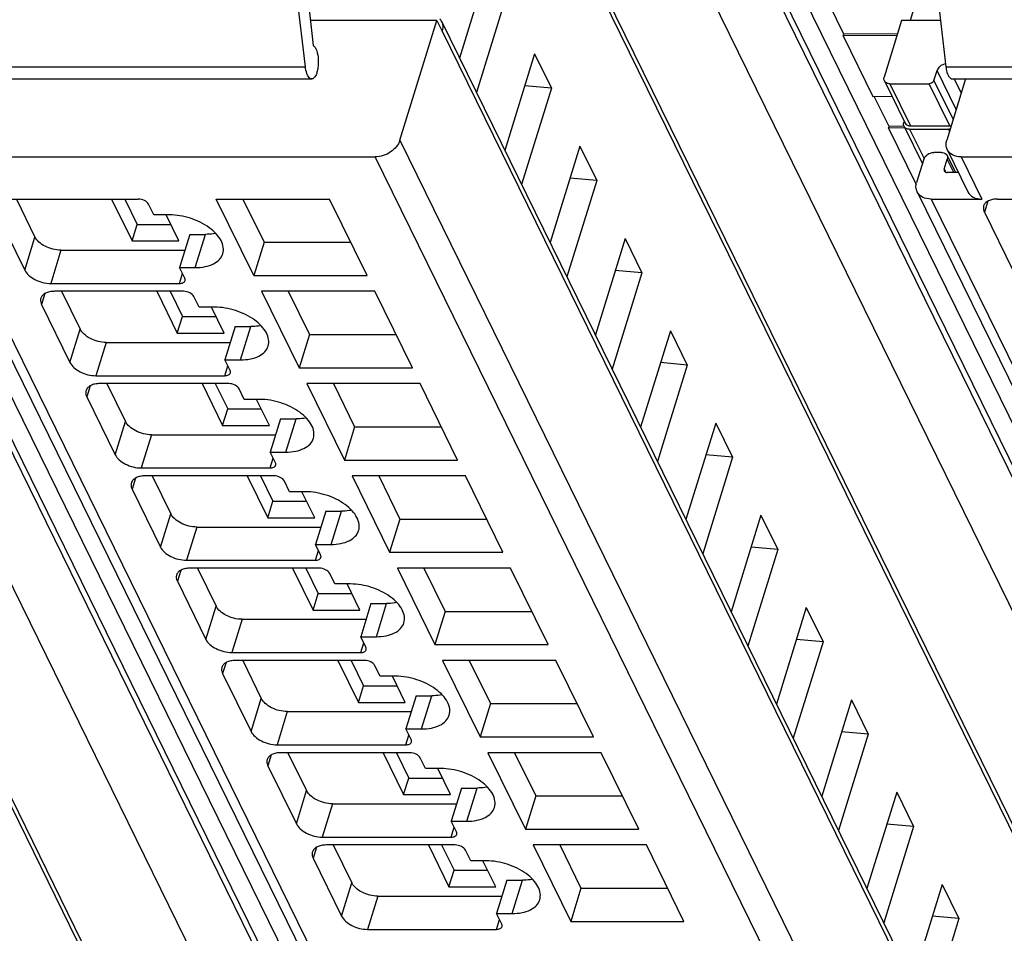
# Model space of a CAD drawing. Header units: millimetres. Extents: x 0 to 841, y 0 to 594.
# Tile 136 of 237: x 456 to 479, y 55 to 77. Entities that reach past the tile are written whole.
import ezdxf

# ---------------------------------------------------------------- set-up
doc = ezdxf.new("R2010")
doc.units = ezdxf.units.MM
doc.header["$LTSCALE"] = 46.255
doc.layers.get('0').update_dxf_attribs({"linetype": 'CONTINUOUS'})

msp = doc.modelspace()

# ---------------------------------------------------------------- linework, layer by layer
at = {"color": 9, "linetype": 'CONTINUOUS'}
for p, q in [((471.96368, 33.68029), (445.19192, 88.23541)), ((495.26652, 33.68029), (468.49476, 88.23541)), ((470.80262, 32.90348), (444.03084, 87.45865)), ((446.19869, 87.45865), (472.97048, 32.90348)), ((494.10547, 32.90348), (467.33368, 87.45865)), ((469.50153, 87.45865), (496.27332, 32.90348)), ((465.92163, 37.61283), (444.14164, 81.99579)), ((489.22447, 37.61283), (467.44448, 81.99579)), ((488.04865, 31.51324), (465.96362, 76.5178)), ((454.54054, 75.6697), (462.73798, 75.6697)), ((478.08622, 74.66228), (477.63409, 75.58362)), ((477.84338, 75.6697), (486.04082, 75.6697)), ((476.52409, 75.27029), (477.01216, 74.27572)), ((477.93322, 74.27572), (477.44515, 75.27029)), ((477.56147, 75.34863), (478.0136, 74.42728)), ((478.04167, 75.38375), (478.20581, 75.04928)), ((476.98795, 74.19739), (477.32775, 73.50495)), ((477.92959, 74.15545), (477.90901, 74.19739)), ((464.96774, 73.93864), (487.29681, 28.43679)), ((486.71524, 28.04512), (464.38618, 73.54697)), ((478.02913, 73.17906), (477.87537, 73.49239)), ((478.20209, 73.54697), (478.69016, 72.5524)), ((477.80275, 73.25739), (477.83834, 73.18486)), ((454.18994, 72.5524), (475.54287, 29.0397)), ((477.49278, 72.5524), (498.84571, 29.0397)), ((478.83061, 72.5006), (478.75058, 72.24159)), ((456.11882, 70.87405), (456.36089, 71.65738)), ((460.14099, 70.93621), (460.38305, 71.71954)), ((456.97394, 71.34657), (456.73188, 70.56325)), ((459.77138, 70.56325), (459.84256, 70.79358)), ((456.59542, 70.32496), (456.51538, 70.06596)), ((457.18647, 68.69842), (457.42854, 69.48174)), ((461.20863, 68.76058), (461.4507, 69.5439)), ((458.04159, 69.17094), (457.79952, 68.38761)), ((460.83902, 68.38761), (460.9102, 68.61795)), ((457.66306, 68.14933), (457.58303, 67.89032)), ((462.27628, 66.58494), (462.51835, 67.36827)), ((458.25412, 66.52278), (458.49618, 67.30611)), ((459.10924, 66.9953), (458.86717, 66.21198)), ((461.90667, 66.21198), (461.97785, 66.44231)), ((458.73071, 65.97369), (458.65067, 65.71469)), ((459.32176, 64.34715), (459.56383, 65.13047)), ((463.34393, 64.40931), (463.58599, 65.19263)), ((460.17688, 64.81967), (459.93482, 64.03634)), ((462.97432, 64.03634), (463.0455, 64.26668)), ((459.79836, 63.79806), (459.71832, 63.53905)), ((460.38941, 62.17151), (460.63148, 62.95484)), ((464.41157, 62.23367), (464.65364, 63.017)), ((461.24453, 62.64403), (461.00246, 61.86071)), ((464.04196, 61.86071), (464.11314, 62.09104)), ((460.866, 61.62242), (460.78596, 61.36342)), ((465.47922, 60.05804), (465.72129, 60.84137)), ((461.45706, 59.99588), (461.69912, 60.7792)), ((462.31217, 60.4684), (462.07011, 59.68507)), ((465.10961, 59.68507), (465.18079, 59.91541)), ((461.93365, 59.44679), (461.85361, 59.18778)), ((462.5247, 57.82024), (462.76677, 58.60357)), ((466.54687, 57.8824), (466.78893, 58.66573)), ((463.37982, 58.29276), (463.13775, 57.50944)), ((466.17726, 57.50944), (466.24844, 57.73977)), ((463.0013, 57.27115), (462.92126, 57.01215)), ((463.59235, 55.64461), (463.83442, 56.42793)), ((467.61451, 55.70677), (467.85658, 56.4901)), ((464.44747, 56.11713), (464.2054, 55.3338)), ((467.2449, 55.3338), (467.31608, 55.56414))]:
    msp.add_line(p, q, dxfattribs=at)
at = {"color": 7, "linetype": 'CONTINUOUS'}
for p, q in [((445.54303, 87.80143), (472.31481, 33.24627)), ((468.84587, 87.80143), (495.61765, 33.24627)), ((444.12997, 82.21606), (465.90996, 37.8331)), ((467.43281, 82.21606), (489.2128, 37.8331)), ((462.73798, 75.6697), (462.31229, 79.34447)), ((477.41769, 79.34447), (477.84338, 75.6697)), ((462.61449, 78.84006), (462.92347, 76.17281)), ((477.52132, 78.44993), (476.99866, 76.75861)), ((467.07636, 78.15015), (466.37339, 75.87535)), ((467.47291, 77.34206), (466.76995, 75.06725)), ((475.43472, 76.44051), (475.08779, 77.14748)), ((465.83918, 76.75861), (462.85561, 76.75861)), ((464.96774, 73.93864), (465.83918, 76.75861)), ((465.83918, 76.75861), (465.9612, 76.50997)), ((465.95219, 76.73367), (488.03722, 31.72911)), ((476.79981, 76.75861), (476.38829, 75.42696)), ((477.71724, 76.75861), (476.79981, 76.75861)), ((465.9612, 76.50997), (465.96362, 76.5178)), ((475.42249, 76.40132), (475.4346, 76.44048)), ((476.6923, 76.41072), (475.42249, 76.40132)), ((475.42249, 76.40132), (476.12409, 74.97161)), ((476.7044, 76.44989), (475.43463, 76.44048)), ((468.14401, 75.97452), (467.44104, 73.69971)), ((468.14401, 75.97452), (468.54056, 75.16642)), ((477.56147, 75.34863), (477.63409, 75.58362)), ((454.68984, 75.38375), (462.88728, 75.38375)), ((476.39296, 75.33885), (476.88103, 74.34427)), ((476.52409, 75.27029), (477.44515, 75.27029)), ((478.30917, 75.38375), (477.8626, 73.93864)), ((477.99268, 75.38375), (486.19012, 75.38375)), ((468.54056, 75.16642), (467.83759, 72.89162)), ((468.54056, 75.16642), (467.91141, 75.22182)), ((476.12409, 74.97161), (476.57155, 74.97493)), ((476.50237, 74.26487), (476.15544, 74.97185)), ((476.86146, 74.38415), (476.85215, 74.35405)), ((476.49014, 74.22568), (476.50224, 74.26485)), ((476.87518, 74.22853), (476.49014, 74.22568)), ((476.49014, 74.22568), (477.14246, 72.8964)), ((476.85687, 74.26747), (476.50228, 74.26485)), ((476.85682, 74.26594), (477.28938, 73.38447)), ((476.98795, 74.19739), (477.90901, 74.19739)), ((477.01216, 74.27572), (477.93322, 74.27572)), ((469.21165, 73.79888), (468.50868, 71.52408)), ((469.21165, 73.79888), (469.60821, 72.99079)), ((477.73957, 73.64906), (477.55536, 73.64906)), ((477.87426, 73.71837), (478.36233, 72.72379)), ((454.89925, 73.54697), (464.38618, 73.54697)), ((477.32273, 73.49239), (477.15328, 72.94406)), ((477.80275, 73.25739), (477.87537, 73.49239)), ((477.8707, 73.5805), (478.0677, 73.17906)), ((478.20209, 73.54697), (487.68902, 73.54697)), ((478.13891, 73.17906), (477.87065, 73.17906)), ((469.60821, 72.99079), (468.90524, 70.71598)), ((469.60821, 72.99079), (468.97905, 73.04619)), ((453.86211, 72.72379), (475.21504, 29.21109)), ((477.16495, 72.72379), (498.51788, 29.21109)), ((455.75574, 72.5524), (458.79524, 72.5524)), ((455.92168, 72.5524), (456.36089, 71.65738)), ((458.16475, 72.5524), (458.64971, 71.56414)), ((458.47798, 72.5524), (458.77075, 71.9558)), ((460.63736, 72.5524), (463.30844, 72.5524)), ((461.52199, 70.74973), (460.63736, 72.5524)), ((461.26383, 72.5524), (461.76405, 71.53306)), ((464.19306, 70.74973), (463.30844, 72.5524)), ((477.49278, 72.5524), (478.69016, 72.5524)), ((479.05858, 72.5524), (482.09809, 72.5524)), ((455.44773, 72.24159), (456.11882, 70.87405)), ((459.16248, 72.17943), (459.04046, 72.42808)), ((478.75058, 72.24159), (479.42167, 70.87405)), ((459.5309, 72.17943), (459.16248, 72.17943)), ((459.75499, 71.56414), (459.45304, 72.17943)), ((458.64971, 71.56414), (458.77075, 71.9558)), ((458.77075, 71.9558), (459.56279, 71.9558)), ((458.64971, 71.56414), (459.75499, 71.56414)), ((460.01463, 71.71954), (459.77256, 70.93621)), ((460.01463, 71.71954), (460.38305, 71.71954)), ((461.76405, 71.53306), (461.52199, 70.74973)), ((461.76405, 71.53306), (463.80866, 71.53306)), ((470.2793, 71.62325), (469.57633, 69.34844)), ((470.2793, 71.62325), (470.67585, 70.81515)), ((456.97394, 71.34657), (459.89938, 71.34657)), ((459.77256, 70.93621), (460.14099, 70.93621)), ((459.89458, 70.68757), (459.77256, 70.93621)), ((470.67585, 70.81515), (470.0467, 70.87055)), ((461.52199, 70.74973), (464.19306, 70.74973)), ((470.67585, 70.81515), (469.97289, 68.54035)), ((456.73188, 70.56325), (459.77138, 70.56325)), ((459.86289, 70.37676), (456.82339, 70.37676)), ((456.98933, 70.37676), (457.42854, 69.48174)), ((459.23239, 70.37676), (459.71736, 69.3885)), ((459.54563, 70.37676), (459.83839, 69.78017)), ((464.37609, 70.37676), (461.70501, 70.37676)), ((461.70501, 70.37676), (462.58963, 68.57409)), ((462.33148, 70.37676), (462.8317, 69.35742)), ((465.26071, 68.57409), (464.37609, 70.37676)), ((460.23013, 70.0038), (460.10811, 70.25244)), ((456.51538, 70.06596), (457.18647, 68.69842)), ((460.59855, 70.0038), (460.23013, 70.0038)), ((460.82263, 69.3885), (460.52069, 70.0038)), ((459.71736, 69.3885), (459.83839, 69.78017)), ((459.83839, 69.78017), (460.63043, 69.78017)), ((461.08228, 69.5439), (460.84021, 68.76058)), ((461.08228, 69.5439), (461.4507, 69.5439)), ((471.34695, 69.44761), (470.64398, 67.17281)), ((471.34695, 69.44761), (471.7435, 68.63952)), ((459.71736, 69.3885), (460.82263, 69.3885)), ((462.8317, 69.35742), (462.58963, 68.57409)), ((462.8317, 69.35742), (464.87631, 69.35742)), ((458.04159, 69.17094), (460.96702, 69.17094)), ((460.84021, 68.76058), (461.20863, 68.76058)), ((460.96223, 68.51193), (460.84021, 68.76058)), ((462.58963, 68.57409), (465.26071, 68.57409)), ((471.7435, 68.63952), (471.04053, 66.36471)), ((471.7435, 68.63952), (471.11435, 68.69492)), ((457.79952, 68.38761), (460.83902, 68.38761)), ((460.93054, 68.20113), (457.89103, 68.20113)), ((458.05697, 68.20113), (458.49618, 67.30611)), ((460.30004, 68.20113), (460.78501, 67.21287)), ((460.61327, 68.20113), (460.90604, 67.60453)), ((461.29777, 67.82816), (461.17576, 68.07681)), ((465.44373, 68.20113), (462.77266, 68.20113)), ((462.77266, 68.20113), (463.65728, 66.39846)), ((463.39913, 68.20113), (463.89935, 67.18179)), ((466.32836, 66.39846), (465.44373, 68.20113)), ((457.58303, 67.89032), (458.25412, 66.52278)), ((461.6662, 67.82816), (461.29777, 67.82816)), ((461.89028, 67.21287), (461.58834, 67.82816)), ((460.78501, 67.21287), (460.90604, 67.60453)), ((460.90604, 67.60453), (461.69808, 67.60453)), ((462.14992, 67.36827), (461.90786, 66.58494)), ((462.14992, 67.36827), (462.51835, 67.36827)), ((460.78501, 67.21287), (461.89028, 67.21287)), ((463.89935, 67.18179), (463.65728, 66.39846)), ((463.89935, 67.18179), (465.94396, 67.18179)), ((472.41459, 67.27198), (471.71162, 64.99717)), ((472.41459, 67.27198), (472.81115, 66.46388)), ((459.10924, 66.9953), (462.03467, 66.9953)), ((461.90786, 66.58494), (462.27628, 66.58494)), ((462.02987, 66.3363), (461.90786, 66.58494)), ((472.81115, 66.46388), (472.10818, 64.18908)), ((472.81115, 66.46388), (472.18199, 66.51928)), ((458.86717, 66.21198), (461.90667, 66.21198)), ((463.65728, 66.39846), (466.32836, 66.39846)), ((461.99818, 66.02549), (458.95868, 66.02549)), ((459.12462, 66.02549), (459.56383, 65.13047)), ((461.36769, 66.02549), (461.85265, 65.03723)), ((461.68092, 66.02549), (461.97369, 65.4289)), ((466.51138, 66.02549), (463.8403, 66.02549)), ((463.8403, 66.02549), (464.72493, 64.22282)), ((464.46677, 66.02549), (464.96699, 65.00615)), ((467.396, 64.22282), (466.51138, 66.02549)), ((458.65067, 65.71469), (459.32176, 64.34715)), ((462.36542, 65.65253), (462.2434, 65.90117)), ((462.73384, 65.65253), (462.36542, 65.65253)), ((462.95793, 65.03723), (462.65598, 65.65253)), ((461.85265, 65.03723), (461.97369, 65.4289)), ((461.97369, 65.4289), (462.76573, 65.4289)), ((461.85265, 65.03723), (462.95793, 65.03723)), ((463.21757, 65.19263), (462.9755, 64.40931)), ((463.21757, 65.19263), (463.58599, 65.19263)), ((473.48224, 65.09634), (472.77927, 62.82154)), ((473.48224, 65.09634), (473.87879, 64.28825)), ((460.17688, 64.81967), (463.10231, 64.81967)), ((464.96699, 65.00615), (464.72493, 64.22282)), ((464.96699, 65.00615), (467.0116, 65.00615)), ((462.9755, 64.40931), (463.34393, 64.40931)), ((463.09752, 64.16066), (462.9755, 64.40931)), ((473.87879, 64.28825), (473.24964, 64.34365)), ((464.72493, 64.22282), (467.396, 64.22282)), ((473.87879, 64.28825), (473.17582, 62.01344)), ((459.93482, 64.03634), (462.97432, 64.03634)), ((463.06583, 63.84986), (460.02633, 63.84986)), ((460.19226, 63.84986), (460.63148, 62.95484)), ((462.43533, 63.84986), (462.9203, 62.8616)), ((462.74857, 63.84986), (463.04133, 63.25326)), ((463.43307, 63.47689), (463.31105, 63.72554)), ((467.57903, 63.84986), (464.90795, 63.84986)), ((464.90795, 63.84986), (465.79257, 62.04719)), ((465.53442, 63.84986), (466.03464, 62.83052)), ((468.46365, 62.04719), (467.57903, 63.84986)), ((459.71832, 63.53905), (460.38941, 62.17151)), ((463.80149, 63.47689), (463.43307, 63.47689)), ((464.02557, 62.8616), (463.72363, 63.47689)), ((462.9203, 62.8616), (463.04133, 63.25326)), ((463.04133, 63.25326), (463.83337, 63.25326)), ((464.28522, 63.017), (464.04315, 62.23367)), ((464.28522, 63.017), (464.65364, 63.017)), ((462.9203, 62.8616), (464.02557, 62.8616)), ((466.03464, 62.83052), (465.79257, 62.04719)), ((466.03464, 62.83052), (468.07925, 62.83052)), ((474.54989, 62.92071), (473.84692, 60.6459)), ((474.54989, 62.92071), (474.94644, 62.11261)), ((461.24453, 62.64403), (464.16996, 62.64403)), ((464.04315, 62.23367), (464.41157, 62.23367)), ((464.16517, 61.98503), (464.04315, 62.23367)), ((465.79257, 62.04719), (468.46365, 62.04719)), ((474.94644, 62.11261), (474.24347, 59.83781)), ((474.94644, 62.11261), (474.31728, 62.16801)), ((461.00246, 61.86071), (464.04196, 61.86071)), ((464.13348, 61.67422), (461.09397, 61.67422)), ((461.25991, 61.67422), (461.69912, 60.7792)), ((463.50298, 61.67422), (463.98795, 60.68596)), ((463.81621, 61.67422), (464.10898, 61.07763)), ((464.50071, 61.30126), (464.3787, 61.5499)), ((468.64667, 61.67422), (465.9756, 61.67422)), ((465.9756, 61.67422), (466.86022, 59.87156)), ((466.60206, 61.67422), (467.10229, 60.65488)), ((469.5313, 59.87156), (468.64667, 61.67422)), ((460.78596, 61.36342), (461.45706, 59.99588)), ((464.86914, 61.30126), (464.50071, 61.30126)), ((465.09322, 60.68596), (464.79128, 61.30126)), ((463.98795, 60.68596), (464.10898, 61.07763)), ((464.10898, 61.07763), (464.90102, 61.07763)), ((465.35286, 60.84137), (465.1108, 60.05804)), ((465.35286, 60.84137), (465.72129, 60.84137)), ((463.98795, 60.68596), (465.09322, 60.68596)), ((467.10229, 60.65488), (466.86022, 59.87156)), ((467.10229, 60.65488), (469.14689, 60.65488)), ((475.61753, 60.74507), (474.91456, 58.47027)), ((475.61753, 60.74507), (476.01409, 59.93698)), ((462.31217, 60.4684), (465.23761, 60.4684)), ((465.1108, 60.05804), (465.47922, 60.05804)), ((465.23281, 59.80939), (465.1108, 60.05804)), ((476.01409, 59.93698), (475.31112, 57.66217)), ((476.01409, 59.93698), (475.38493, 59.99238)), ((462.07011, 59.68507), (465.10961, 59.68507)), ((466.86022, 59.87156), (469.5313, 59.87156)), ((465.20112, 59.49859), (462.16162, 59.49859)), ((462.32756, 59.49859), (462.76677, 58.60357)), ((464.57063, 59.49859), (465.05559, 58.51033)), ((464.88386, 59.49859), (465.17663, 58.90199)), ((469.71432, 59.49859), (467.04324, 59.49859)), ((467.04324, 59.49859), (467.92787, 57.69592)), ((467.66971, 59.49859), (468.16993, 58.47925)), ((470.59894, 57.69592), (469.71432, 59.49859)), ((465.56836, 59.12562), (465.44634, 59.37427)), ((461.85361, 59.18778), (462.5247, 57.82024)), ((465.93678, 59.12562), (465.56836, 59.12562)), ((466.16087, 58.51033), (465.85892, 59.12562)), ((465.05559, 58.51033), (465.17663, 58.90199)), ((465.17663, 58.90199), (465.96867, 58.90199)), ((466.42051, 58.66573), (466.17844, 57.8824)), ((466.42051, 58.66573), (466.78893, 58.66573)), ((476.68518, 58.56944), (475.98221, 56.29463)), ((476.68518, 58.56944), (477.08173, 57.76134)), ((463.37982, 58.29276), (466.30525, 58.29276)), ((465.05559, 58.51033), (466.16087, 58.51033)), ((468.16993, 58.47925), (467.92787, 57.69592)), ((468.16993, 58.47925), (470.21454, 58.47925)), ((466.17844, 57.8824), (466.54687, 57.8824)), ((466.30046, 57.63376), (466.17844, 57.8824)), ((467.92787, 57.69592), (470.59894, 57.69592)), ((477.08173, 57.76134), (476.37876, 55.48654)), ((477.08173, 57.76134), (476.45258, 57.81674)), ((463.13775, 57.50944), (466.17726, 57.50944)), ((466.26877, 57.32295), (463.22927, 57.32295)), ((463.3952, 57.32295), (463.83442, 56.42793)), ((465.63827, 57.32295), (466.12324, 56.33469)), ((465.95151, 57.32295), (466.24427, 56.72636)), ((466.63601, 56.94999), (466.51399, 57.19863)), ((470.78197, 57.32295), (468.11089, 57.32295)), ((468.11089, 57.32295), (468.99551, 55.52029)), ((468.73736, 57.32295), (469.23758, 56.30361)), ((471.66659, 55.52029), (470.78197, 57.32295)), ((462.92126, 57.01215), (463.59235, 55.64461)), ((467.00443, 56.94999), (466.63601, 56.94999)), ((467.22851, 56.33469), (466.92657, 56.94999)), ((466.12324, 56.33469), (466.24427, 56.72636)), ((466.24427, 56.72636), (467.03631, 56.72636)), ((467.48816, 56.4901), (467.24609, 55.70677)), ((467.48816, 56.4901), (467.85658, 56.4901)), ((466.12324, 56.33469), (467.22851, 56.33469)), ((469.23758, 56.30361), (468.99551, 55.52029)), ((469.23758, 56.30361), (471.28219, 56.30361)), ((477.75282, 56.3938), (477.04986, 54.119)), ((477.75282, 56.3938), (478.14938, 55.58571)), ((464.44747, 56.11713), (467.3729, 56.11713)), ((467.24609, 55.70677), (467.61451, 55.70677)), ((467.36811, 55.45812), (467.24609, 55.70677)), ((468.99551, 55.52029), (471.66659, 55.52029)), ((478.14938, 55.58571), (477.44641, 53.3109)), ((478.14938, 55.58571), (477.52022, 55.64111)), ((464.2054, 55.3338), (467.2449, 55.3338))]:
    msp.add_line(p, q, dxfattribs=at)
for centre, radius, start, end in [((465.72412, 76.62174), 0.25405, 26.13953, 28.651716), ((465.72261, 76.62104), 0.25571, 20.378799, 26.132367), ((477.012, 74.47912), 0.2034, 263.10788, 270.044676), ((477.77664, 73.53431), 0.10478, 26.152647, 30.827112)]:
    msp.add_arc(centre, radius, start, end, dxfattribs=at)
for points in [[(465.90238, 76.80308), (465.9199, 76.78551), (465.93516, 76.76533), (465.94706, 76.74356)], [(477.83554, 75.73811), (477.81231, 75.73492), (477.78935, 75.72839), (477.76779, 75.71916)], [(477.64239, 75.6049), (477.63914, 75.59802), (477.63633, 75.5909), (477.63409, 75.58362)], [(477.94347, 74.20004), (477.93208, 74.19832), (477.92053, 74.19739), (477.90901, 74.19739)], [(477.93322, 74.27572), (477.94512, 74.27572), (477.95711, 74.27773), (477.96851, 74.28116)], [(477.82543, 73.62792), (477.84195, 73.6183), (477.85682, 73.60442), (477.86662, 73.58801)], [(477.80275, 73.25739), (477.79841, 73.24334), (477.79861, 73.22655), (477.80508, 73.21334)]]:
    msp.add_open_spline(points, degree=3, dxfattribs=at)
for points, knots in [([(465.96232, 76.71009), (465.96774, 76.69548), (465.98487, 76.63271), (465.97814, 76.56481), (465.96362, 76.5178)], [0, 0, 0, 0, 0.24049099, 1, 1, 1, 1]), ([(462.92347, 76.17281), (462.92929, 76.16924), (462.95511, 76.14898), (462.97276, 76.12021), (462.98411, 76.09708)], [0, 0, 0, 0, 0.20946324, 1, 1, 1, 1]), ([(462.98411, 76.09708), (463.01476, 76.03462), (463.03786, 75.92383), (463.04533, 75.7734), (463.03752, 75.6555), (463.01538, 75.54784), (462.98136, 75.45123), (462.92615, 75.38375), (462.88728, 75.38376)], [0, 0, 0, 0, 0.27031636, 0.42849814, 0.58563937, 0.72925847, 0.84897904, 1, 1, 1, 1]), ([(477.76779, 75.71916), (477.75391, 75.71321), (477.70335, 75.68662), (477.66034, 75.64298), (477.64239, 75.6049)], [0, 0, 0, 0, 0.26402802, 1, 1, 1, 1]), ([(462.79045, 75.47042), (462.78385, 75.48388), (462.75758, 75.54771), (462.74418, 75.61618), (462.73798, 75.6697)], [0, 0, 0, 0, 0.21767694, 1, 1, 1, 1]), ([(462.88728, 75.38376), (462.87842, 75.38376), (462.83341, 75.39466), (462.80626, 75.43821), (462.79045, 75.47042)], [0, 0, 0, 0, 0.1980752, 1, 1, 1, 1]), ([(477.84338, 75.6697), (477.84559, 75.65063), (477.85572, 75.58262), (477.87398, 75.51499), (477.89585, 75.47042)], [0, 0, 0, 0, 0.27893412, 1, 1, 1, 1]), ([(477.89585, 75.47042), (477.90215, 75.45759), (477.92296, 75.41986), (477.96266, 75.38376), (477.99268, 75.38376)], [0, 0, 0, 0, 0.32261421, 1, 1, 1, 1]), ([(476.39297, 75.33885), (476.38333, 75.35848), (476.37932, 75.39034), (476.38595, 75.41938), (476.38829, 75.42696)], [0, 0, 0, 0, 0.7338598, 1, 1, 1, 1]), ([(476.52409, 75.27029), (476.49656, 75.27029), (476.44381, 75.27958), (476.40345, 75.31751), (476.39297, 75.33885)], [0, 0, 0, 0, 0.53653651, 1, 1, 1, 1]), ([(477.56147, 75.34863), (477.55811, 75.33777), (477.53376, 75.295), (477.48219, 75.27029), (477.44515, 75.27029)], [0, 0, 0, 0, 0.23470992, 1, 1, 1, 1]), ([(476.85683, 74.26595), (476.84719, 74.28558), (476.84318, 74.31743), (476.84981, 74.34647), (476.85215, 74.35405)], [0, 0, 0, 0, 0.7338598, 1, 1, 1, 1]), ([(476.88103, 74.34428), (476.89001, 74.326), (476.92172, 74.29274), (476.96479, 74.27996), (476.98759, 74.27719)], [0, 0, 0, 0, 0.46993173, 1, 1, 1, 1]), ([(476.98795, 74.19739), (476.96042, 74.19739), (476.90768, 74.20668), (476.86731, 74.2446), (476.85683, 74.26595)], [0, 0, 0, 0, 0.53653651, 1, 1, 1, 1]), ([(464.96774, 73.93864), (464.9329, 73.8259), (464.75759, 73.62743), (464.51247, 73.54697), (464.38618, 73.54697)], [0, 0, 0, 0, 0.48302105, 1, 1, 1, 1]), ([(477.87426, 73.71837), (477.85834, 73.75081), (477.83973, 73.82584), (477.85116, 73.90162), (477.8626, 73.93864)], [0, 0, 0, 0, 0.48263732, 1, 1, 1, 1]), ([(477.32273, 73.49239), (477.33667, 73.53748), (477.40678, 73.61688), (477.50484, 73.64906), (477.55536, 73.64906)], [0, 0, 0, 0, 0.48301924, 1, 1, 1, 1]), ([(477.73957, 73.64906), (477.74746, 73.64906), (477.77704, 73.64742), (477.80662, 73.63887), (477.82543, 73.62792)], [0, 0, 0, 0, 0.26597106, 1, 1, 1, 1]), ([(478.20209, 73.54697), (478.13327, 73.54697), (478.00142, 73.5702), (477.90047, 73.66497), (477.87426, 73.71837)], [0, 0, 0, 0, 0.53640252, 1, 1, 1, 1]), ([(477.87069, 73.5805), (477.88033, 73.56087), (477.88435, 73.52901), (477.87771, 73.49997), (477.87537, 73.49239)], [0, 0, 0, 0, 0.7338598, 1, 1, 1, 1]), ([(477.80508, 73.21334), (477.8103, 73.20265), (477.83054, 73.18373), (477.85689, 73.17906), (477.87065, 73.17906)], [0, 0, 0, 0, 0.46369268, 1, 1, 1, 1]), ([(477.16495, 72.72379), (477.14903, 72.75624), (477.13042, 72.83126), (477.14184, 72.90705), (477.15328, 72.94406)], [0, 0, 0, 0, 0.48263732, 1, 1, 1, 1]), ([(477.49278, 72.5524), (477.42396, 72.5524), (477.29211, 72.57562), (477.19116, 72.6704), (477.16495, 72.72379)], [0, 0, 0, 0, 0.53640252, 1, 1, 1, 1]), ([(478.36233, 72.72379), (478.38854, 72.6704), (478.48949, 72.57562), (478.62134, 72.5524), (478.69016, 72.5524)], [0, 0, 0, 0, 0.46359768, 1, 1, 1, 1]), ([(459.04046, 72.42808), (459.02123, 72.46727), (458.93979, 72.52871), (458.84609, 72.5524), (458.79524, 72.5524)], [0, 0, 0, 0, 0.46198205, 1, 1, 1, 1]), ([(479.05858, 72.5524), (479.01945, 72.5524), (478.94573, 72.54617), (478.84666, 72.51506), (478.77118, 72.46331), (478.74109, 72.41411), (478.7334, 72.38922)], [0, 0, 0, 0, 0.30375974, 0.56999726, 0.79778841, 1, 1, 1, 1]), ([(478.7334, 72.38922), (478.7299, 72.3779), (478.7202, 72.32818), (478.73365, 72.27608), (478.75058, 72.24159)], [0, 0, 0, 0, 0.23564532, 1, 1, 1, 1]), ([(460.79134, 71.26258), (460.80608, 71.31032), (460.81291, 71.41998), (460.75374, 71.58362), (460.63632, 71.74147), (460.40419, 71.94153), (460.03146, 72.1207), (459.698, 72.17943), (459.5309, 72.17943)], [0, 0, 0, 0, 0.08651326, 0.18324425, 0.2955517, 0.42361951, 0.71069026, 1, 1, 1, 1]), ([(456.97394, 71.34657), (456.84683, 71.34657), (456.65677, 71.39543), (456.45669, 71.52539), (456.3831, 71.61211), (456.36089, 71.65738)], [0, 0, 0, 0, 0.53501664, 0.78777233, 1, 1, 1, 1]), ([(460.6237, 71.74333), (460.6048, 71.73933), (460.52536, 71.72499), (460.44442, 71.71954), (460.38305, 71.71954)], [0, 0, 0, 0, 0.23947121, 1, 1, 1, 1]), ([(460.14099, 70.93621), (460.21926, 70.93621), (460.3667, 70.94866), (460.56483, 71.0109), (460.71581, 71.11437), (460.77596, 71.2128), (460.79134, 71.26258)], [0, 0, 0, 0, 0.30376172, 0.57000494, 0.79777765, 1, 1, 1, 1]), ([(456.11882, 70.87405), (456.14104, 70.82879), (456.21463, 70.74206), (456.41471, 70.6121), (456.60476, 70.56325), (456.73188, 70.56325)], [0, 0, 0, 0, 0.21222789, 0.46498369, 1, 1, 1, 1]), ([(459.77138, 70.56325), (459.80057, 70.56325), (459.85273, 70.56921), (459.89503, 70.60779), (459.90145, 70.62852)], [0, 0, 0, 0, 0.57363204, 1, 1, 1, 1]), ([(459.90145, 70.62852), (459.90285, 70.63305), (459.90671, 70.65294), (459.90135, 70.67378), (459.89458, 70.68757)], [0, 0, 0, 0, 0.23585703, 1, 1, 1, 1]), ([(456.82339, 70.37676), (456.78425, 70.37676), (456.71053, 70.37054), (456.61147, 70.33943), (456.53599, 70.28767), (456.50589, 70.23847), (456.4982, 70.21358)], [0, 0, 0, 0, 0.30375974, 0.56999726, 0.79778841, 1, 1, 1, 1]), ([(460.10811, 70.25244), (460.08888, 70.29164), (460.00744, 70.35308), (459.91373, 70.37676), (459.86289, 70.37676)], [0, 0, 0, 0, 0.46198205, 1, 1, 1, 1]), ([(456.4982, 70.21358), (456.4947, 70.20227), (456.48501, 70.15255), (456.49845, 70.10045), (456.51538, 70.06596)], [0, 0, 0, 0, 0.23564532, 1, 1, 1, 1]), ([(461.85899, 69.08695), (461.87373, 69.13469), (461.88056, 69.24435), (461.82139, 69.40799), (461.70397, 69.56583), (461.47184, 69.76589), (461.0991, 69.94506), (460.76564, 70.0038), (460.59855, 70.0038)], [0, 0, 0, 0, 0.08651326, 0.18324425, 0.2955517, 0.42361951, 0.71069026, 1, 1, 1, 1]), ([(458.04159, 69.17094), (457.91448, 69.17094), (457.72442, 69.21979), (457.52434, 69.34975), (457.45075, 69.43648), (457.42854, 69.48174)], [0, 0, 0, 0, 0.53501664, 0.78777233, 1, 1, 1, 1]), ([(461.69135, 69.5677), (461.67245, 69.5637), (461.59301, 69.54936), (461.51207, 69.5439), (461.4507, 69.5439)], [0, 0, 0, 0, 0.23947121, 1, 1, 1, 1]), ([(461.20863, 68.76058), (461.28691, 68.76058), (461.43435, 68.77302), (461.63247, 68.83526), (461.78346, 68.93873), (461.84361, 69.03716), (461.85899, 69.08695)], [0, 0, 0, 0, 0.30376172, 0.57000494, 0.79777765, 1, 1, 1, 1]), ([(457.18647, 68.69842), (457.20868, 68.65315), (457.28227, 68.56642), (457.48235, 68.43646), (457.67241, 68.38761), (457.79952, 68.38761)], [0, 0, 0, 0, 0.21222789, 0.46498369, 1, 1, 1, 1]), ([(460.9691, 68.45289), (460.9705, 68.45741), (460.97436, 68.47731), (460.969, 68.49814), (460.96223, 68.51193)], [0, 0, 0, 0, 0.23585703, 1, 1, 1, 1]), ([(460.83902, 68.38761), (460.86821, 68.38761), (460.92037, 68.39357), (460.96268, 68.43216), (460.9691, 68.45289)], [0, 0, 0, 0, 0.57363204, 1, 1, 1, 1]), ([(457.56585, 68.03795), (457.56235, 68.02663), (457.55265, 67.97691), (457.5661, 67.92481), (457.58303, 67.89032)], [0, 0, 0, 0, 0.23564532, 1, 1, 1, 1]), ([(457.89103, 68.20113), (457.8519, 68.20113), (457.77818, 68.1949), (457.67911, 68.16379), (457.60363, 68.11204), (457.57354, 68.06284), (457.56585, 68.03795)], [0, 0, 0, 0, 0.30375974, 0.56999726, 0.79778841, 1, 1, 1, 1]), ([(461.17576, 68.07681), (461.15652, 68.116), (461.07509, 68.17744), (460.98138, 68.20113), (460.93054, 68.20113)], [0, 0, 0, 0, 0.46198205, 1, 1, 1, 1]), ([(462.92663, 66.91131), (462.94138, 66.95906), (462.94821, 67.06871), (462.88904, 67.23235), (462.77161, 67.3902), (462.53948, 67.59026), (462.16675, 67.76943), (461.83329, 67.82816), (461.6662, 67.82816)], [0, 0, 0, 0, 0.08651326, 0.18324425, 0.2955517, 0.42361951, 0.71069026, 1, 1, 1, 1]), ([(462.759, 67.39206), (462.74009, 67.38806), (462.66066, 67.37372), (462.57972, 67.36827), (462.51835, 67.36827)], [0, 0, 0, 0, 0.23947121, 1, 1, 1, 1]), ([(459.10924, 66.9953), (458.98212, 66.9953), (458.79207, 67.04416), (458.59199, 67.17412), (458.5184, 67.26084), (458.49618, 67.30611)], [0, 0, 0, 0, 0.53501664, 0.78777233, 1, 1, 1, 1]), ([(462.27628, 66.58494), (462.35455, 66.58494), (462.502, 66.59739), (462.70012, 66.65963), (462.85111, 66.7631), (462.91126, 66.86153), (462.92663, 66.91131)], [0, 0, 0, 0, 0.30376172, 0.57000494, 0.79777765, 1, 1, 1, 1]), ([(458.25412, 66.52278), (458.27633, 66.47752), (458.34992, 66.39079), (458.55, 66.26083), (458.74006, 66.21198), (458.86717, 66.21198)], [0, 0, 0, 0, 0.21222789, 0.46498369, 1, 1, 1, 1]), ([(461.90667, 66.21198), (461.93586, 66.21198), (461.98802, 66.21794), (462.03033, 66.25653), (462.03674, 66.27725)], [0, 0, 0, 0, 0.57363204, 1, 1, 1, 1]), ([(462.03674, 66.27725), (462.03815, 66.28178), (462.042, 66.30167), (462.03664, 66.32251), (462.02987, 66.3363)], [0, 0, 0, 0, 0.23585703, 1, 1, 1, 1]), ([(458.95868, 66.02549), (458.91955, 66.02549), (458.84583, 66.01927), (458.74676, 65.98816), (458.67128, 65.9364), (458.64119, 65.8872), (458.63349, 65.86231)], [0, 0, 0, 0, 0.30375974, 0.56999726, 0.79778841, 1, 1, 1, 1]), ([(462.2434, 65.90117), (462.22417, 65.94037), (462.14273, 66.00181), (462.04903, 66.02549), (461.99818, 66.02549)], [0, 0, 0, 0, 0.46198205, 1, 1, 1, 1]), ([(458.63349, 65.86231), (458.63, 65.851), (458.6203, 65.80128), (458.63375, 65.74918), (458.65067, 65.71469)], [0, 0, 0, 0, 0.23564532, 1, 1, 1, 1]), ([(463.99428, 64.73568), (464.00902, 64.78342), (464.01585, 64.89308), (463.95668, 65.05672), (463.83926, 65.21456), (463.60713, 65.41463), (463.2344, 65.59379), (462.90094, 65.65253), (462.73384, 65.65253)], [0, 0, 0, 0, 0.08651326, 0.18324425, 0.2955517, 0.42361951, 0.71069026, 1, 1, 1, 1]), ([(460.17688, 64.81967), (460.04977, 64.81967), (459.85971, 64.86852), (459.65963, 64.99848), (459.58604, 65.08521), (459.56383, 65.13047)], [0, 0, 0, 0, 0.53501664, 0.78777233, 1, 1, 1, 1]), ([(463.82664, 65.21643), (463.80774, 65.21243), (463.7283, 65.19809), (463.64736, 65.19263), (463.58599, 65.19263)], [0, 0, 0, 0, 0.23947121, 1, 1, 1, 1]), ([(463.34393, 64.40931), (463.4222, 64.40931), (463.56964, 64.42175), (463.76776, 64.48399), (463.91875, 64.58746), (463.9789, 64.68589), (463.99428, 64.73568)], [0, 0, 0, 0, 0.30376172, 0.57000494, 0.79777765, 1, 1, 1, 1]), ([(459.32176, 64.34715), (459.34398, 64.30188), (459.41757, 64.21515), (459.61765, 64.08519), (459.8077, 64.03634), (459.93482, 64.03634)], [0, 0, 0, 0, 0.21222789, 0.46498369, 1, 1, 1, 1]), ([(462.97432, 64.03634), (463.00351, 64.03634), (463.05566, 64.0423), (463.09797, 64.08089), (463.10439, 64.10162)], [0, 0, 0, 0, 0.57363204, 1, 1, 1, 1]), ([(463.10439, 64.10162), (463.10579, 64.10615), (463.10965, 64.12604), (463.10429, 64.14687), (463.09752, 64.16066)], [0, 0, 0, 0, 0.23585703, 1, 1, 1, 1]), ([(459.70114, 63.68668), (459.69764, 63.67536), (459.68794, 63.62564), (459.70139, 63.57354), (459.71832, 63.53905)], [0, 0, 0, 0, 0.23564532, 1, 1, 1, 1]), ([(460.02633, 63.84986), (459.98719, 63.84986), (459.91347, 63.84363), (459.81441, 63.81252), (459.73893, 63.76077), (459.70883, 63.71157), (459.70114, 63.68668)], [0, 0, 0, 0, 0.30375974, 0.56999726, 0.79778841, 1, 1, 1, 1]), ([(463.31105, 63.72554), (463.29182, 63.76473), (463.21038, 63.82617), (463.11667, 63.84986), (463.06583, 63.84986)], [0, 0, 0, 0, 0.46198205, 1, 1, 1, 1]), ([(465.06193, 62.56004), (465.07667, 62.60779), (465.0835, 62.71744), (465.02433, 62.88108), (464.90691, 63.03893), (464.67478, 63.23899), (464.30204, 63.41816), (463.96858, 63.47689), (463.80149, 63.47689)], [0, 0, 0, 0, 0.08651326, 0.18324425, 0.2955517, 0.42361951, 0.71069026, 1, 1, 1, 1]), ([(461.24453, 62.64403), (461.11742, 62.64403), (460.92736, 62.69289), (460.72728, 62.82285), (460.65369, 62.90957), (460.63148, 62.95484)], [0, 0, 0, 0, 0.53501664, 0.78777233, 1, 1, 1, 1]), ([(464.89429, 63.04079), (464.87539, 63.03679), (464.79595, 63.02245), (464.71501, 63.017), (464.65364, 63.017)], [0, 0, 0, 0, 0.23947121, 1, 1, 1, 1]), ([(464.41157, 62.23367), (464.48985, 62.23367), (464.63729, 62.24612), (464.83541, 62.30836), (464.9864, 62.41183), (465.04655, 62.51026), (465.06193, 62.56004)], [0, 0, 0, 0, 0.30376172, 0.57000494, 0.79777765, 1, 1, 1, 1]), ([(460.38941, 62.17151), (460.41162, 62.12625), (460.48521, 62.03952), (460.68529, 61.90956), (460.87535, 61.86071), (461.00246, 61.86071)], [0, 0, 0, 0, 0.21222789, 0.46498369, 1, 1, 1, 1]), ([(464.04196, 61.86071), (464.07115, 61.86071), (464.12331, 61.86667), (464.16562, 61.90526), (464.17204, 61.92598)], [0, 0, 0, 0, 0.57363204, 1, 1, 1, 1]), ([(464.17204, 61.92598), (464.17344, 61.93051), (464.1773, 61.9504), (464.17194, 61.97124), (464.16517, 61.98503)], [0, 0, 0, 0, 0.23585703, 1, 1, 1, 1]), ([(461.09397, 61.67422), (461.05484, 61.67422), (460.98112, 61.668), (460.88205, 61.63689), (460.80657, 61.58513), (460.77648, 61.53593), (460.76879, 61.51104)], [0, 0, 0, 0, 0.30375974, 0.56999726, 0.79778841, 1, 1, 1, 1]), ([(464.3787, 61.5499), (464.35946, 61.5891), (464.27803, 61.65054), (464.18432, 61.67422), (464.13348, 61.67422)], [0, 0, 0, 0, 0.46198205, 1, 1, 1, 1]), ([(460.76879, 61.51104), (460.76529, 61.49973), (460.75559, 61.45001), (460.76904, 61.39791), (460.78596, 61.36342)], [0, 0, 0, 0, 0.23564532, 1, 1, 1, 1]), ([(466.12957, 60.38441), (466.14432, 60.43215), (466.15115, 60.54181), (466.09198, 60.70545), (465.97455, 60.86329), (465.74242, 61.06336), (465.36969, 61.24252), (465.03623, 61.30126), (464.86914, 61.30126)], [0, 0, 0, 0, 0.08651326, 0.18324425, 0.2955517, 0.42361951, 0.71069026, 1, 1, 1, 1]), ([(465.96194, 60.86516), (465.94303, 60.86116), (465.8636, 60.84682), (465.78266, 60.84137), (465.72129, 60.84137)], [0, 0, 0, 0, 0.23947121, 1, 1, 1, 1]), ([(462.31217, 60.4684), (462.18506, 60.4684), (461.99501, 60.51725), (461.79493, 60.64721), (461.72134, 60.73394), (461.69912, 60.7792)], [0, 0, 0, 0, 0.53501664, 0.78777233, 1, 1, 1, 1]), ([(465.47922, 60.05804), (465.55749, 60.05804), (465.70494, 60.07048), (465.90306, 60.13272), (466.05405, 60.23619), (466.1142, 60.33462), (466.12957, 60.38441)], [0, 0, 0, 0, 0.30376172, 0.57000494, 0.79777765, 1, 1, 1, 1]), ([(461.45706, 59.99588), (461.47927, 59.95061), (461.55286, 59.86388), (461.75294, 59.73392), (461.943, 59.68507), (462.07011, 59.68507)], [0, 0, 0, 0, 0.21222789, 0.46498369, 1, 1, 1, 1]), ([(465.10961, 59.68507), (465.1388, 59.68507), (465.19096, 59.69103), (465.23326, 59.72962), (465.23968, 59.75035)], [0, 0, 0, 0, 0.57363204, 1, 1, 1, 1]), ([(465.23968, 59.75035), (465.24109, 59.75488), (465.24494, 59.77477), (465.23958, 59.7956), (465.23281, 59.80939)], [0, 0, 0, 0, 0.23585703, 1, 1, 1, 1]), ([(462.16162, 59.49859), (462.12249, 59.49859), (462.04877, 59.49236), (461.9497, 59.46125), (461.87422, 59.4095), (461.84413, 59.3603), (461.83643, 59.33541)], [0, 0, 0, 0, 0.30375974, 0.56999726, 0.79778841, 1, 1, 1, 1]), ([(465.44634, 59.37427), (465.42711, 59.41346), (465.34567, 59.47491), (465.25197, 59.49859), (465.20112, 59.49859)], [0, 0, 0, 0, 0.46198205, 1, 1, 1, 1]), ([(461.83643, 59.33541), (461.83294, 59.32409), (461.82324, 59.27437), (461.83669, 59.22228), (461.85361, 59.18778)], [0, 0, 0, 0, 0.23564532, 1, 1, 1, 1]), ([(467.19722, 58.20877), (467.21196, 58.25652), (467.21879, 58.36617), (467.15962, 58.52981), (467.0422, 58.68766), (466.81007, 58.88772), (466.43734, 59.06689), (466.10387, 59.12562), (465.93678, 59.12562)], [0, 0, 0, 0, 0.08651326, 0.18324425, 0.2955517, 0.42361951, 0.71069026, 1, 1, 1, 1]), ([(463.37982, 58.29276), (463.25271, 58.29276), (463.06265, 58.34162), (462.86257, 58.47158), (462.78898, 58.5583), (462.76677, 58.60357)], [0, 0, 0, 0, 0.53501664, 0.78777233, 1, 1, 1, 1]), ([(467.02958, 58.68953), (467.01068, 58.68552), (466.93124, 58.67118), (466.8503, 58.66573), (466.78893, 58.66573)], [0, 0, 0, 0, 0.23947121, 1, 1, 1, 1]), ([(466.54687, 57.8824), (466.62514, 57.8824), (466.77258, 57.89485), (466.9707, 57.95709), (467.12169, 58.06056), (467.18184, 58.15899), (467.19722, 58.20877)], [0, 0, 0, 0, 0.30376172, 0.57000494, 0.79777765, 1, 1, 1, 1]), ([(462.5247, 57.82024), (462.54692, 57.77498), (462.62051, 57.68825), (462.82059, 57.55829), (463.01064, 57.50944), (463.13775, 57.50944)], [0, 0, 0, 0, 0.21222789, 0.46498369, 1, 1, 1, 1]), ([(466.30733, 57.57471), (466.30873, 57.57924), (466.31259, 57.59913), (466.30723, 57.61997), (466.30046, 57.63376)], [0, 0, 0, 0, 0.23585703, 1, 1, 1, 1]), ([(466.17726, 57.50944), (466.20645, 57.50944), (466.2586, 57.5154), (466.30091, 57.55399), (466.30733, 57.57471)], [0, 0, 0, 0, 0.57363204, 1, 1, 1, 1]), ([(462.90408, 57.15977), (462.90058, 57.14846), (462.89088, 57.09874), (462.90433, 57.04664), (462.92126, 57.01215)], [0, 0, 0, 0, 0.23564532, 1, 1, 1, 1]), ([(463.22927, 57.32295), (463.19013, 57.32295), (463.11641, 57.31673), (463.01734, 57.28562), (462.94187, 57.23386), (462.91177, 57.18466), (462.90408, 57.15977)], [0, 0, 0, 0, 0.30375974, 0.56999726, 0.79778841, 1, 1, 1, 1]), ([(466.51399, 57.19863), (466.49476, 57.23783), (466.41332, 57.29927), (466.31961, 57.32295), (466.26877, 57.32295)], [0, 0, 0, 0, 0.46198205, 1, 1, 1, 1]), ([(468.26486, 56.03314), (468.27961, 56.08088), (468.28644, 56.19054), (468.22727, 56.35418), (468.10985, 56.51202), (467.87772, 56.71209), (467.50498, 56.89125), (467.17152, 56.94999), (467.00443, 56.94999)], [0, 0, 0, 0, 0.08651326, 0.18324425, 0.2955517, 0.42361951, 0.71069026, 1, 1, 1, 1]), ([(464.44747, 56.11713), (464.32036, 56.11713), (464.1303, 56.16598), (463.93022, 56.29594), (463.85663, 56.38267), (463.83442, 56.42793)], [0, 0, 0, 0, 0.53501664, 0.78777233, 1, 1, 1, 1]), ([(468.09723, 56.51389), (468.07833, 56.50989), (467.99889, 56.49555), (467.91795, 56.4901), (467.85658, 56.4901)], [0, 0, 0, 0, 0.23947121, 1, 1, 1, 1]), ([(467.61451, 55.70677), (467.69279, 55.70677), (467.84023, 55.71921), (468.03835, 55.78145), (468.18934, 55.88492), (468.24949, 55.98335), (468.26486, 56.03314)], [0, 0, 0, 0, 0.30376172, 0.57000494, 0.79777765, 1, 1, 1, 1]), ([(463.59235, 55.64461), (463.61456, 55.59934), (463.68815, 55.51261), (463.88823, 55.38265), (464.07829, 55.3338), (464.2054, 55.3338)], [0, 0, 0, 0, 0.21222789, 0.46498369, 1, 1, 1, 1]), ([(467.2449, 55.3338), (467.27409, 55.3338), (467.32625, 55.33976), (467.36856, 55.37835), (467.37498, 55.39908)], [0, 0, 0, 0, 0.57363204, 1, 1, 1, 1]), ([(467.37498, 55.39908), (467.37638, 55.40361), (467.38024, 55.4235), (467.37487, 55.44433), (467.36811, 55.45812)], [0, 0, 0, 0, 0.23585703, 1, 1, 1, 1])]:
    msp.add_open_spline(points, degree=3, knots=knots, dxfattribs=at)

doc.saveas('drawing.dxf')
